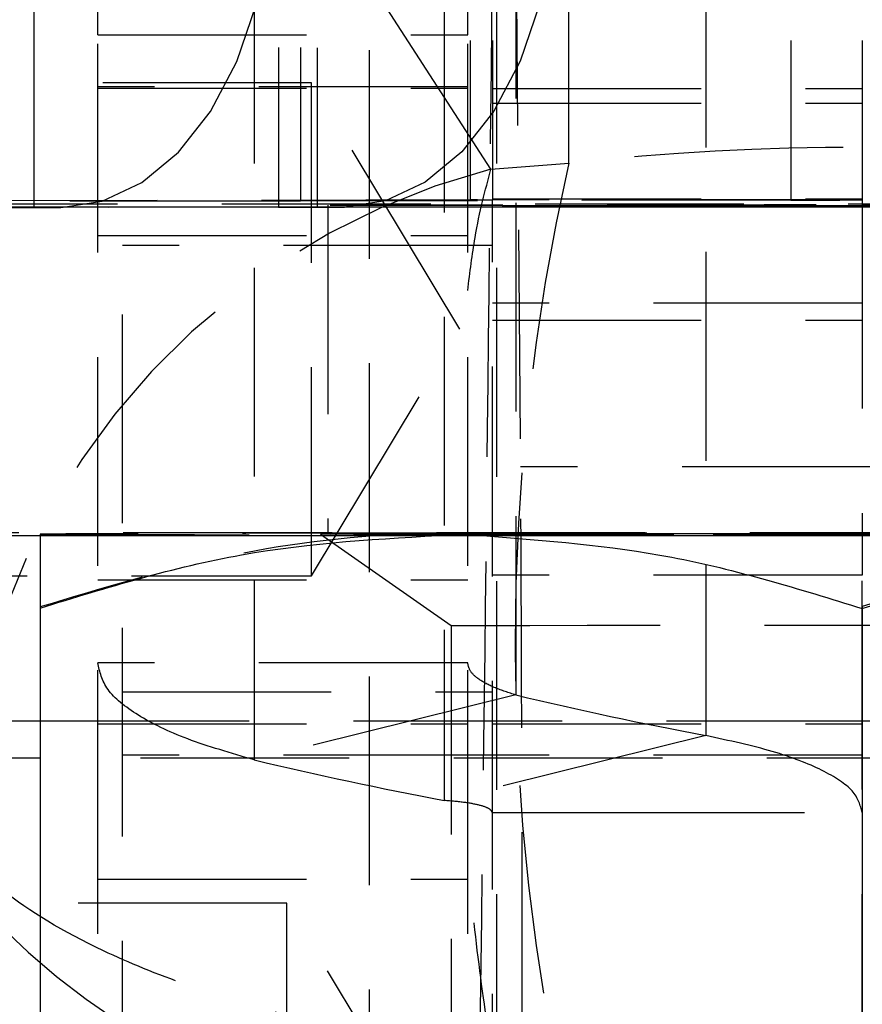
# Model space of a CAD drawing. Extents: x 40 to 416, y 11 to 279.
# Tile 25 of 39: x 240 to 245, y 243 to 249. Entities that reach past the tile are written whole.
import ezdxf

# ---------------------------------------------------------------- set-up
doc = ezdxf.new("R2010")
doc.units = 0
doc.linetypes.add('HIDDEN', pattern=[1.905, 1.27, -0.635])
doc.layers.get('0').update_dxf_attribs({"linetype": 'CONTINUOUS'})

msp = doc.modelspace()

# ---------------------------------------------------------------- linework, layer by layer
at = {"color": 7, "linetype": 'HIDDEN'}
for p, q in [((242.63307, 260.04323), (242.63307, 247.64324)), ((242.76705, 260.04379), (242.76705, 247.6438)), ((244.58163, 260.04197), (244.58163, 247.64197)), ((245.01705, 260.04379), (245.01705, 247.6438)), ((241.46705, 259.99994), (241.46705, 247.59995)), ((241.60102, 259.99938), (241.60102, 247.63617)), ((241.701, 259.99922), (241.701, 247.59923)), ((242.01705, 259.98513), (242.01705, 240.60643)), ((240.36705, 248.64659), (240.36705, 258.64656)), ((242.61705, 248.64659), (242.61705, 258.64656)), ((243.23204, 247.86602), (243.23204, 251.53157)), ((242.90994, 251.43565), (242.90994, 244.6323)), ((244.06514, 251.13729), (244.06514, 244.38534)), ((241.31895, 251.04077), (241.31895, 244.23743)), ((242.79256, 251.03978), (242.79256, 242.54534)), ((242.7584, 247.83052), (240.77414, 250.90005)), ((242.47415, 250.74241), (242.47415, 243.99047)), ((242.90891, 249.3659), (242.93838, 246.0196)), ((240.36705, 248.64659), (242.61705, 248.64659)), ((240.36705, 243.51278), (240.36705, 248.64659)), ((242.61705, 243.51278), (242.61705, 248.64659)), ((241.66705, 248.35645), (238.66705, 248.35645)), ((242.61705, 248.33033), (240.36705, 248.33033)), ((240.36705, 248.32289), (242.61705, 248.32289)), ((241.66705, 245.35645), (241.66705, 248.35645)), ((242.56834, 246.85645), (241.66705, 248.35645)), ((242.76705, 248.3209), (245.01705, 248.3209)), ((242.76705, 248.23161), (245.01705, 248.23161)), ((242.7584, 247.83052), (243.23204, 247.86602)), ((242.63307, 247.64324), (239.65246, 247.63744)), ((244.58163, 247.64197), (241.60102, 247.63617)), ((244.58163, 247.64197), (242.63307, 247.64324)), ((242.76705, 247.64979), (245.01705, 247.64979)), ((245.01705, 247.6438), (242.76705, 247.6438)), ((242.76705, 245.36011), (242.76705, 247.6438)), ((245.01705, 247.6438), (245.01705, 245.36011)), ((241.46705, 247.63561), (239.21705, 247.63561)), ((239.21705, 247.61991), (250.81705, 247.61991)), ((239.21705, 247.60193), (241.93756, 247.60193)), ((241.46705, 247.59995), (239.21705, 247.59995)), ((241.60102, 247.63617), (239.65246, 247.63744)), ((241.701, 247.59923), (239.9774, 247.5976)), ((241.701, 247.59923), (241.86699, 247.59901)), ((241.76705, 247.61092), (241.76705, 245.61092)), ((240.36705, 247.42635), (242.61705, 247.42635)), ((240.51705, 241.86633), (240.51705, 247.36633)), ((242.76705, 247.36633), (240.51705, 247.36633)), ((245.01705, 247.01593), (242.76705, 247.01593)), ((242.76705, 246.91236), (245.01705, 246.91236)), ((241.66705, 245.35645), (242.56834, 246.85645)), ((247.09571, 246.0196), (242.93838, 246.0196)), ((238.61705, 245.61991), (251.41705, 245.61991)), ((241.72134, 245.61092), (242.51705, 245.05376)), ((238.66705, 245.35645), (241.66705, 245.35645)), ((240.36705, 245.33155), (242.61705, 245.33155)), ((245.01705, 245.36011), (242.76705, 245.36011)), ((242.76705, 239.63845), (242.76705, 245.36011)), ((245.01705, 238.34153), (245.01705, 245.36011)), ((245.01705, 245.17083), (245.01705, 245.15785)), ((242.51705, 245.05376), (242.51705, 241.16808)), ((242.61705, 244.82779), (240.36705, 244.82779)), ((240.51705, 244.65209), (242.76705, 244.65209)), ((242.90994, 244.6323), (241.31895, 244.23743)), ((240.01705, 244.4752), (249.66705, 244.4752)), ((240.36705, 244.45645), (242.61705, 244.45645)), ((242.76705, 244.45645), (245.01705, 244.45645)), ((244.06514, 244.38534), (242.47415, 243.99047)), ((249.51705, 244.24758), (240.01705, 244.24758)), ((242.76705, 244.26633), (240.51705, 244.26633)), ((245.01705, 244.26633), (242.76705, 244.26633)), ((242.76705, 243.91636), (243.39649, 243.91636)), ((243.39649, 243.91636), (245.01705, 243.91636)), ((240.36705, 243.51278), (242.61705, 243.51278)), ((240.36705, 241.27527), (240.36705, 243.51278)), ((242.61705, 241.27527), (242.61705, 243.51278)), ((241.51705, 243.36633), (238.51705, 243.36633)), ((241.51705, 240.36633), (241.51705, 243.36633)), ((242.41834, 241.86633), (241.51705, 243.36633))]:
    msp.add_line(p, q, dxfattribs=at)
at = {"color": 7, "linetype": 'CONTINUOUS'}
for p, q in [((239.9774, 259.9976), (239.9774, 247.5976)), ((239.9774, 247.5976), (240.14339, 247.59738)), ((241.86699, 247.59901), (240.14339, 247.59738)), ((241.93756, 247.60193), (248.09653, 247.60193)), ((238.61705, 245.60193), (251.41705, 245.60193)), ((240.01705, 245.16109), (240.01705, 241.05426)), ((245.01705, 245.15785), (245.01705, 241.05102)), ((238.66705, 244.4752), (240.01705, 244.4752)), ((240.01705, 244.24758), (238.51705, 244.24758))]:
    msp.add_line(p, q, dxfattribs=at)
at = {"color": 7, "linetype": 'CONTINUOUS', "flags": 128}
for points in [[(240.14339, 247.59738), (240.39419, 247.63548), (240.63536, 247.74896), (240.85762, 247.93349), (241.05243, 248.18195), (241.21231, 248.48481), (241.33111, 248.83042), (241.40426, 249.20551), (241.42897, 249.59566)], [(243.15257, 249.59728), (243.12786, 249.20714), (243.05471, 248.83205), (242.93591, 248.48643), (242.77603, 248.18358), (242.58122, 247.93511), (242.35896, 247.75059), (242.11779, 247.6371), (241.86699, 247.59901)], [(248.0341, 247.60956), (247.92633, 247.60929), (247.6106, 247.60872), (247.20656, 247.60822), (246.72795, 247.60781), (246.19108, 247.60751), (245.61423, 247.60733), (245.01705, 247.60727), (244.41986, 247.60733), (243.84301, 247.60751), (243.30614, 247.60781), (242.82753, 247.60822), (242.42349, 247.60872), (242.10776, 247.60929), (241.99999, 247.60956)]]:
    msp.add_lwpolyline(points, dxfattribs=at)
at = {"color": 7, "linetype": 'HIDDEN', "flags": 128}
for points in [[(241.99999, 247.60956), (241.89111, 247.60992), (241.78091, 247.61058), (241.78091, 247.61126), (241.89111, 247.61192), (242.10776, 247.61255), (242.42349, 247.61312), (242.82753, 247.61362), (243.30614, 247.61403), (243.84301, 247.61433), (244.41986, 247.61451), (245.01705, 247.61457)], [(245.01705, 247.61457), (245.61423, 247.61451), (246.19108, 247.61433), (246.72795, 247.61403), (247.20656, 247.61362), (247.6106, 247.61312), (247.92633, 247.61255), (248.14298, 247.61192), (248.25318, 247.61126), (248.25318, 247.61058), (248.14298, 247.60992), (248.0341, 247.60956)], [(241.72134, 245.61092), (241.77745, 245.6116), (241.94389, 245.61226), (242.21498, 245.61287), (242.58149, 245.61342), (243.03094, 245.61388), (243.54802, 245.61424), (244.11513, 245.61448), (244.71296, 245.61461), (245.32114, 245.61461), (245.91896, 245.61448), (246.48607, 245.61424), (247.00315, 245.61388), (247.4526, 245.61342), (247.81911, 245.61287), (248.0902, 245.61226), (248.25664, 245.6116), (248.31275, 245.61092), (248.25664, 245.61024), (248.0902, 245.60958), (247.81911, 245.60897), (247.4526, 245.60843), (247.00315, 245.60797), (246.48607, 245.60761), (245.91896, 245.60736), (245.32114, 245.60723), (244.71296, 245.60723), (244.11513, 245.60736), (243.54802, 245.60761), (243.03094, 245.60797), (242.58149, 245.60843), (242.21498, 245.60897), (241.94389, 245.60958), (241.77745, 245.61024), (241.72134, 245.61092)], [(245.01705, 245.61457), (245.61423, 245.61451), (246.19108, 245.61433), (246.72795, 245.61403), (247.20656, 245.61362), (247.6106, 245.61312), (247.92633, 245.61255), (248.14298, 245.61192), (248.25318, 245.61126), (248.25318, 245.61058), (248.14298, 245.60992), (247.92633, 245.60929), (247.6106, 245.60872), (247.20656, 245.60822), (246.72795, 245.60782), (246.19108, 245.60751), (245.61423, 245.60733), (245.01705, 245.60727), (244.41986, 245.60733), (243.84301, 245.60751), (243.30614, 245.60782), (242.82753, 245.60822), (242.42349, 245.60872), (242.10776, 245.60929), (241.89111, 245.60992), (241.78091, 245.61058), (241.78091, 245.61126), (241.89111, 245.61192), (242.10776, 245.61255), (242.42349, 245.61312), (242.82753, 245.61362), (243.30614, 245.61403), (243.84301, 245.61433), (244.41986, 245.61451), (245.01705, 245.61457)], [(247.51705, 245.61579), (246.93046, 245.61611), (246.31114, 245.61635), (245.66968, 245.61649), (245.01705, 245.61654), (244.36441, 245.61649), (243.72295, 245.61635), (243.10363, 245.61611), (242.51705, 245.61579)], [(242.51705, 245.60605), (243.10363, 245.60573), (243.72295, 245.60549), (244.36441, 245.60535), (245.01705, 245.6053), (245.66968, 245.60535), (246.31114, 245.60549), (246.93046, 245.60573), (247.51705, 245.60605)], [(242.51705, 245.05376), (242.51705, 245.05376), (242.57168, 245.05434), (242.73318, 245.0549), (242.9945, 245.05541), (243.34422, 245.05585), (243.76705, 245.05619), (244.2445, 245.05643), (244.75572, 245.05656), (245.27837, 245.05656), (245.78959, 245.05643), (246.26705, 245.05619), (246.68987, 245.05585), (247.03959, 245.05541), (247.30091, 245.0549), (247.46241, 245.05434), (247.51705, 245.05376)]]:
    msp.add_lwpolyline(points, dxfattribs=at)
at = {"color": 7, "linetype": 'HIDDEN'}
for centre, radius, start, end in [((240.93438, 248.36347), 4.0603, 100.006427, 180.600848), ((241.6763, 246.93673), 4.31421, 103.901774, 170.981382), ((241.86142, 246.73372), 4.30587, 104.626211, 178.497212), ((243.84441, 243.66493), 4.30484, 104.612311, 178.53294), ((256.15546, 244.94233), 13.25001, 167.252452, 192.747548), ((242.64943, 259.71405), 12.07082, 269.922361, 270.558299), ((244.63478, 286.87564), 39.2337, 269.922385, 270.558265), ((241.58467, 235.56365), 12.07253, 89.922393, 90.558241), ((241.66926, 275.20282), 27.60361, 269.580269, 270.065886), ((242.08416, -174.14198), 419.75799, 89.9409127, 90.2821568), ((242.08408, 665.32387), 419.71804, 269.717827, 270.0591036), ((248.56673, 268.26793), 24.30313, 256.540385, 259.325644), ((246.97574, 267.87303), 24.3031, 256.540383, 259.325646), ((242.74117, 246.15327), 4.1652, 221.516092, 271.356678)]:
    msp.add_arc(centre, radius, start, end, dxfattribs=at)
at = {"color": 7, "linetype": 'CONTINUOUS'}
msp.add_arc((239.87424, 337.30798), 89.71043, 269.5802658, 270.0658893, dxfattribs=at)
at = {"color": 7, "linetype": 'HIDDEN'}
for centre, major_axis, ratio, start_param, end_param in [((245.01705, 241.56998), (10.27943, 0), 0.6219377, 1.3962634, 1.7453293), ((242.93128, 242.40164), (-0.00104, 4.0601), 0.0043559, 4.2589823, 5.8121501)]:
    msp.add_ellipse(centre, major_axis=major_axis, ratio=ratio, start_param=start_param, end_param=end_param, dxfattribs=at)
for points, knots in [([(242.78475, 251.15959), (242.77131, 249.70533), (242.74448, 246.80326), (242.70833, 243.90121), (242.6903, 242.45341)], [0, 0, 0, 0, 0.5011133, 1, 1, 1, 1]), ([(242.61705, 247.09134), (242.63104, 247.20299), (242.66757, 247.4944), (242.72375, 247.70228), (242.7584, 247.83052)], [0, 0, 0, 0, 0.383138, 1, 1, 1, 1]), ([(242.51705, 245.61579), (242.45781, 245.61522), (242.00907, 245.61089), (241.16296, 245.51281), (240.40134, 245.28336), (240.01705, 245.16758)], [0, 0, 0, 0, 0.0700627, 0.5307702, 1, 1, 1, 1]), ([(242.51705, 245.60605), (242.57642, 245.60795), (242.64041, 245.61), (242.70393, 245.60247), (242.70851, 245.60193)], [0, 0, 0, 0, 0.9278367, 1, 1, 1, 1]), ([(247.51705, 245.61579), (247.45781, 245.61529), (247.00906, 245.61155), (246.16296, 245.51457), (245.40134, 245.28611), (245.01705, 245.17083)], [0, 0, 0, 0, 0.0700624, 0.5307703, 1, 1, 1, 1]), ([(241.31895, 244.23743), (241.17697, 244.27855), (240.89301, 244.36079), (240.59764, 244.50738), (240.40307, 244.66435), (240.37905, 244.77331), (240.36705, 244.82779)], [0, 0, 0, 0, 0.25, 0.5000001, 0.75, 1, 1, 1, 1]), ([(242.90994, 244.6323), (242.86625, 244.64611), (242.77888, 244.67372), (242.688, 244.72229), (242.62813, 244.77404), (242.62074, 244.80987), (242.61705, 244.82779)], [0, 0, 0, 0, 0.2499989, 0.5000005, 0.7499992, 1, 1, 1, 1]), ([(245.01705, 243.91636), (245.00504, 243.96073), (244.98102, 244.04946), (244.78645, 244.17608), (244.49108, 244.29233), (244.20712, 244.35434), (244.06514, 244.38534)], [0, 0, 0, 0, 0.2499999, 0.4999999, 0.75, 1, 1, 1, 1]), ([(242.76705, 243.91636), (242.76335, 243.92416), (242.75596, 243.93977), (242.69609, 243.96118), (242.60521, 243.9794), (242.51784, 243.98678), (242.47415, 243.99047)], [0, 0, 0, 0, 0.25000077, 0.49999944, 0.75000108, 1, 1, 1, 1]), ([(242.34382, 240.0766), (242.14462, 240.15386), (241.74617, 240.30839), (241.17522, 240.66187), (240.64443, 241.11052), (240.09005, 241.76031), (239.71153, 242.46053), (239.53794, 243.01514), (239.46917, 243.31603), (239.43717, 243.4934), (239.41516, 243.66744), (239.40526, 243.77265), (239.40049, 243.83658), (239.39806, 243.87549), (239.39674, 243.89919), (239.39602, 243.91328), (239.39566, 243.92072), (239.39534, 243.92765), (239.39513, 243.93223), (239.39495, 243.93617)], [0, 0, 0, 0, 0.1190919, 0.238217, 0.3752686, 0.5123778, 0.7290018, 0.8393858, 0.8616956, 0.9163124, 0.9491285, 0.9690254, 0.9811284, 0.9884996, 0.992991, 0.9957284, 0.9971809, 0.9975727, 1, 1, 1, 1]), ([(242.6903, 242.45341), (242.48437, 242.48498), (242.07244, 242.54812), (241.47014, 242.68799), (240.89926, 242.8629), (240.28701, 243.11312), (239.84553, 243.37976), (239.6216, 243.58943), (239.52541, 243.70306), (239.47725, 243.76998), (239.43951, 243.83533), (239.42008, 243.87481), (239.40953, 243.89879), (239.40356, 243.91339), (239.4001, 243.92228), (239.3981, 243.92758), (239.39706, 243.93037), (239.39611, 243.93298), (239.39549, 243.93469), (239.39495, 243.93617)], [0, 0, 0, 0, 0.1190897, 0.2382128, 0.3752727, 0.51239, 0.7286331, 0.839067, 0.8617065, 0.916277, 0.9490838, 0.9689842, 0.9810955, 0.9884744, 0.9929732, 0.9957155, 0.997181, 0.9975727, 1, 1, 1, 1]), ([(242.83978, 241.98924), (242.79795, 242.23939), (242.72164, 242.69576), (242.65042, 243.27176), (242.6242, 243.5828), (242.61705, 243.66769)], [0, 0, 0, 0, 0.46864955, 0.85497869, 1, 1, 1, 1])]:
    msp.add_open_spline(points, degree=3, knots=knots, dxfattribs=at)
at = {"color": 7, "linetype": 'CONTINUOUS'}
for points, knots in [([(240.01705, 245.61092), (240.01705, 245.59609), (240.01705, 245.5662), (240.01705, 245.38012), (240.01705, 245.22055), (240.01705, 245.16109)], [0, 0, 0, 0, 0.3821187, 0.7697652, 1, 1, 1, 1]), ([(240.01705, 245.16109), (240.42306, 245.28565), (241.24252, 245.53704), (242.08964, 245.58291), (242.51705, 245.60605)], [0, 0, 0, 0, 0.4954579, 1, 1, 1, 1]), ([(242.70851, 245.60193), (243.09359, 245.57197), (243.87556, 245.51114), (244.63274, 245.27679), (245.01705, 245.15785)], [0, 0, 0, 0, 0.49244402, 1, 1, 1, 1]), ([(245.01705, 245.15785), (245.42306, 245.28293), (246.24252, 245.53539), (247.08964, 245.58236), (247.51705, 245.60605)], [0, 0, 0, 0, 0.49545778, 1, 1, 1, 1])]:
    msp.add_open_spline(points, degree=3, knots=knots, dxfattribs=at)

doc.saveas('drawing.dxf')
